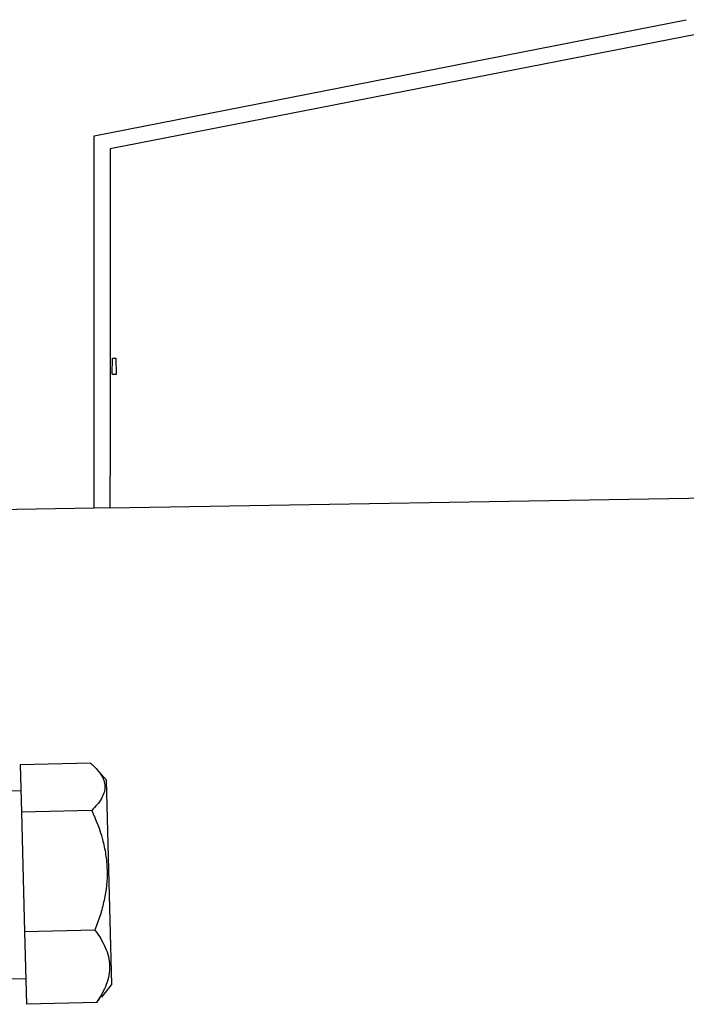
# Model space of a CAD drawing. Header units: millimetres. Extents: x 82 to 1002, y -172 to 1064.
# Tile 7 of 159: x 403 to 423, y 267 to 297. Entities that reach past the tile are written whole.
import ezdxf

# ---------------------------------------------------------------- set-up
doc = ezdxf.new("R2010")
doc.units = ezdxf.units.MM

msp = doc.modelspace()

# ---------------------------------------------------------------- linework, layer by layer
at = {"color": 7, "linetype": 'Continuous', "lineweight": 25}
for p, q in [((404.976, 293.615), (423.246, 297.202)), ((423.588, 296.759), (405.476, 293.219)), ((404.976, 282.119), (404.976, 293.615)), ((405.539, 286.254), (405.548, 286.754)), ((405.548, 286.754), (405.661, 286.752)), ((405.665, 286.252), (405.661, 286.752)), ((405.539, 286.254), (405.665, 286.252)), ((431.367, 282.556), (405.467, 282.124)), ((405.467, 282.127), (404.976, 282.119)), ((404.976, 282.119), (385.976, 281.787)), ((404.865, 274.248), (402.697, 274.192)), ((402.697, 274.192), (402.735, 272.732)), ((405.36, 273.724), (405.031, 274.091)), ((405.443, 270.565), (405.36, 273.724)), ((402.718, 273.395), (399.561, 273.312)), ((404.904, 272.788), (402.735, 272.732)), ((402.735, 272.732), (402.832, 269.036)), ((405.526, 267.407), (405.443, 270.565)), ((405.001, 269.093), (402.832, 269.036)), ((402.832, 269.036), (402.891, 266.8)), ((399.713, 267.514), (402.87, 267.597)), ((405.216, 267.024), (405.526, 267.407)), ((405.059, 266.857), (405.183, 267.05)), ((405.059, 266.857), (402.891, 266.8))]:
    msp.add_line(p, q, dxfattribs=at)
for points, knots in [([(405.476, 293.219), (405.474, 291.86), (405.473, 290.501), (405.472, 289.142), (405.471, 287.972), (405.47, 286.803), (405.47, 285.633), (405.469, 284.464), (405.468, 283.294), (405.467, 282.124)], [0, 0, 0, 0, 0.00815444, 0.00815444, 0.00815444, 0.01517171, 0.01517171, 0.01517171, 0.02218898, 0.02218898, 0.02218898, 0.02218898]), ([(404.865, 274.248), (404.995, 274.135), (405.104, 274.02), (405.221, 273.84), (405.253, 273.779), (405.296, 273.655), (405.308, 273.591), (405.313, 273.403), (405.275, 273.279), (405.167, 273.093), (405.123, 273.031), (405.022, 272.909), (404.965, 272.848), (404.904, 272.788)], [0, 0, 0, 0, 0.25, 0.25, 0.375, 0.375, 0.5, 0.5, 0.75, 0.75, 0.875, 0.875, 1, 1, 1, 1]), ([(404.904, 272.788), (405.038, 272.497), (405.152, 272.2), (405.276, 271.741), (405.31, 271.586), (405.358, 271.269), (405.373, 271.108), (405.385, 270.632), (405.352, 270.318), (405.252, 269.853), (405.211, 269.698), (405.114, 269.392), (405.06, 269.242), (405.001, 269.093)], [0, 0, 0, 0, 0.25, 0.25, 0.375, 0.375, 0.5, 0.5, 0.75, 0.75, 0.875, 0.875, 1, 1, 1, 1]), ([(405.001, 269.093), (405.132, 268.918), (405.243, 268.739), (405.362, 268.463), (405.394, 268.369), (405.439, 268.178), (405.452, 268.081), (405.46, 267.793), (405.423, 267.603), (405.319, 267.32), (405.275, 267.226), (405.176, 267.04), (405.12, 266.948), (405.059, 266.857)], [0, 0, 0, 0, 0.25, 0.25, 0.375, 0.375, 0.5, 0.5, 0.75, 0.75, 0.875, 0.875, 1, 1, 1, 1])]:
    msp.add_open_spline(points, degree=3, knots=knots, dxfattribs=at)

doc.saveas('drawing.dxf')
